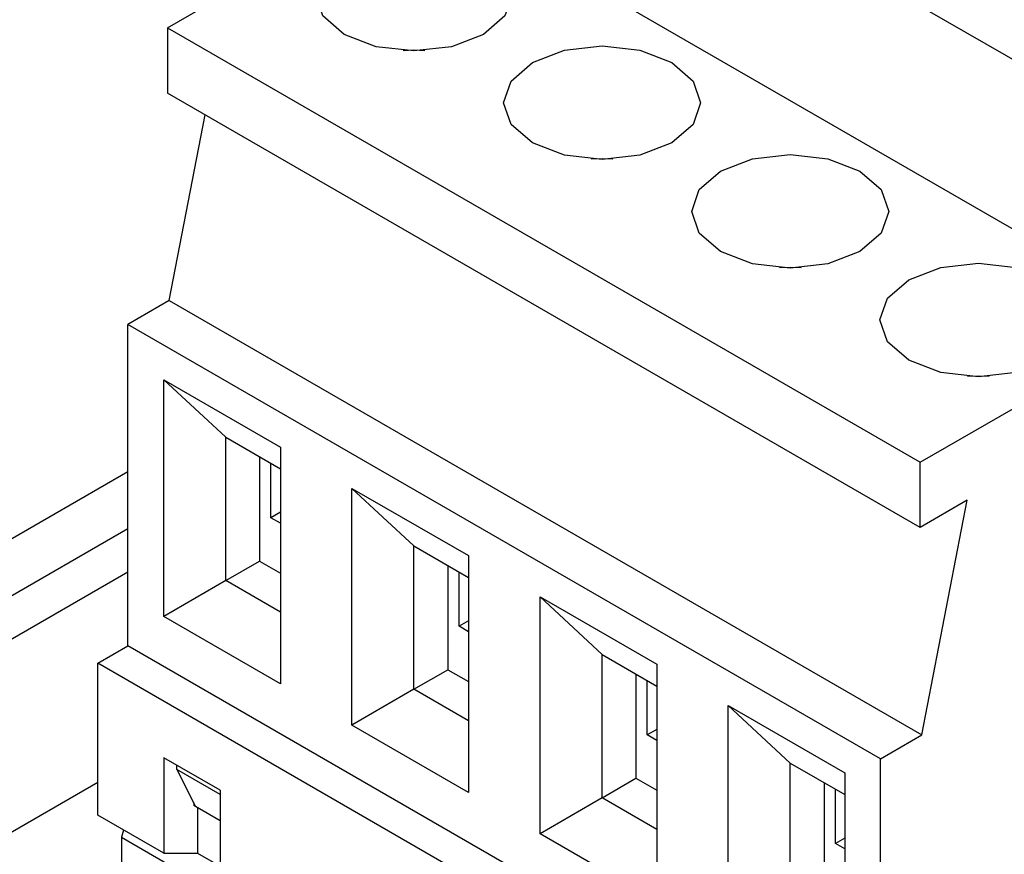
# Model space of a CAD drawing. Header units: millimetres. Extents: x 0 to 420, y 0 to 297.
# Tile 47 of 145: x 86.13 to 87.98, y 49.06 to 50.63. Entities that reach past the tile are written whole.
import ezdxf

# ---------------------------------------------------------------- set-up
doc = ezdxf.new("R2010")
doc.units = ezdxf.units.MM

msp = doc.modelspace()

# ---------------------------------------------------------------- linework, layer by layer
at = {"color": 7, "linetype": 'Continuous', "lineweight": 25}
for p, q in [((88.5825, 50.2179), (87.1683, 51.0343)), ((86.4047, 50.6179), (86.8713, 50.8873)), ((88.2856, 50.0709), (86.8713, 50.8873)), ((86.4047, 50.6179), (87.8189, 49.8015)), ((86.4047, 50.6179), (86.4047, 50.4954)), ((87.8189, 49.679), (86.4047, 50.4954)), ((86.4082, 50.1055), (86.4754, 50.4546)), ((86.4082, 50.1055), (86.3304, 50.0606)), ((86.4082, 50.1055), (87.8224, 49.2891)), ((87.8189, 49.8015), (88.2856, 50.0709)), ((87.7446, 49.2442), (86.3304, 50.0606)), ((86.3304, 49.4564), (86.3304, 50.0606)), ((86.3976, 49.9565), (86.6168, 49.83)), ((86.3976, 49.5115), (86.3976, 49.9565)), ((86.3976, 49.9565), (86.5143, 49.8483)), ((86.5143, 49.8483), (86.6168, 49.7891)), ((86.5143, 49.5789), (86.5143, 49.8483)), ((86.6168, 49.83), (86.6168, 49.385)), ((86.5779, 49.8116), (86.5779, 49.6156)), ((86.5991, 49.6973), (86.5991, 49.7993)), ((87.8189, 49.679), (87.8189, 49.8015)), ((86.3304, 49.7834), (85.9211, 49.5471)), ((86.7511, 49.7524), (86.9703, 49.6259)), ((86.7511, 49.3074), (86.7511, 49.7524)), ((86.7511, 49.7524), (86.8678, 49.6442)), ((87.9073, 49.73), (87.8189, 49.679)), ((87.8224, 49.2891), (87.9073, 49.73)), ((86.6168, 49.7075), (86.5991, 49.6973)), ((86.6168, 49.6871), (86.5991, 49.6973)), ((86.3304, 49.6766), (86.0709, 49.5267)), ((86.8678, 49.6442), (86.9703, 49.585)), ((86.8678, 49.3748), (86.8678, 49.6442)), ((86.9703, 49.6259), (86.9703, 49.1809)), ((86.5143, 49.5789), (86.5779, 49.6156)), ((86.5779, 49.6156), (86.6168, 49.5932)), ((86.9314, 49.6075), (86.9314, 49.4115)), ((86.3304, 49.5949), (86.0832, 49.4522)), ((86.9527, 49.4932), (86.9527, 49.5952)), ((86.5143, 49.5789), (86.3976, 49.5115)), ((86.6168, 49.5197), (86.5143, 49.5789)), ((87.1047, 49.5483), (87.3239, 49.4218)), ((87.1047, 49.1033), (87.1047, 49.5483)), ((87.1047, 49.5483), (87.2214, 49.4401)), ((86.6168, 49.385), (86.3976, 49.5115)), ((86.9703, 49.5034), (86.9527, 49.4932)), ((86.9703, 49.4829), (86.9527, 49.4932)), ((86.2738, 49.4237), (86.3304, 49.4564)), ((87.7446, 48.64), (86.3304, 49.4564)), ((87.2214, 49.4401), (87.3239, 49.3809)), ((87.2214, 49.1707), (87.2214, 49.4401)), ((86.2738, 49.1379), (86.2738, 49.4237)), ((87.6881, 48.6073), (86.2738, 49.4237)), ((87.3239, 49.4218), (87.3239, 48.9768)), ((86.8678, 49.3748), (86.9314, 49.4115)), ((86.9314, 49.4115), (86.9703, 49.3891)), ((87.285, 49.4034), (87.285, 49.2074)), ((87.3062, 49.2891), (87.3062, 49.3911)), ((86.8678, 49.3748), (86.7511, 49.3074)), ((86.9703, 49.3156), (86.8678, 49.3748)), ((87.4582, 49.3442), (87.6774, 49.2177)), ((87.4582, 48.8992), (87.4582, 49.3442)), ((87.4582, 49.3442), (87.5749, 49.236)), ((86.9703, 49.1809), (86.7511, 49.3074)), ((87.3239, 49.2993), (87.3062, 49.2891)), ((87.3239, 49.2788), (87.3062, 49.2891)), ((87.7446, 49.2442), (87.8224, 49.2891)), ((86.5036, 49.1849), (86.3976, 49.2461)), ((86.3976, 49.2461), (86.3976, 49.0665)), ((86.4223, 49.2237), (86.4223, 49.2319)), ((87.5749, 49.236), (87.6774, 49.1768)), ((87.5749, 48.9666), (87.5749, 49.236)), ((87.7446, 48.4113), (87.7446, 49.2442)), ((86.5036, 49.1767), (86.4223, 49.2237)), ((86.4223, 49.2237), (86.4577, 49.1543)), ((87.6774, 49.2177), (87.6774, 48.7727)), ((86.2738, 49.1994), (86.0294, 49.0583)), ((87.2214, 49.1707), (87.285, 49.2074)), ((87.285, 49.2074), (87.3239, 49.1849)), ((87.6386, 49.1993), (87.6386, 49.0033)), ((86.5036, 49.1849), (86.5036, 49.0053)), ((87.6598, 49.0849), (87.6598, 49.187)), ((86.4542, 49.1612), (86.4542, 49.1563)), ((86.4577, 49.1543), (86.4542, 49.1563)), ((87.2214, 49.1707), (87.1047, 49.1033)), ((87.3239, 49.1115), (87.2214, 49.1707)), ((86.3976, 49.0665), (86.2738, 49.1379)), ((86.5036, 49.1277), (86.4577, 49.1543)), ((86.4612, 49.1522), (86.4612, 49.0665)), ((86.3219, 49.1102), (86.3183, 49.0967)), ((87.3239, 48.9768), (87.1047, 49.1033)), ((86.3183, 49.0967), (86.5049, 48.989)), ((86.3183, 49.0967), (86.3183, 48.9639)), ((87.6774, 49.0952), (87.6598, 49.0849)), ((87.6774, 49.0747), (87.6598, 49.0849)), ((86.3976, 49.0665), (86.4612, 49.0665)), ((86.4612, 49.0665), (86.5036, 49.042))]:
    msp.add_line(p, q, dxfattribs=at)
at = {"color": 7, "linetype": 'Continuous', "lineweight": 25, "flags": 128}
for points in [[(86.737, 50.7567), (86.797, 50.7798), (86.8678, 50.788), (86.9386, 50.7798), (86.9986, 50.7567), (87.0387, 50.722), (87.0528, 50.6812), (87.0387, 50.6403), (86.9986, 50.6057), (86.9386, 50.5825), (86.8678, 50.5744), (86.797, 50.5825), (86.737, 50.6057), (86.6969, 50.6403), (86.6828, 50.6812), (86.6969, 50.722), (86.737, 50.7567)], [(87.0905, 50.5526), (87.1506, 50.5757), (87.2214, 50.5839), (87.2922, 50.5757), (87.3522, 50.5526), (87.3923, 50.5179), (87.4064, 50.4771), (87.3923, 50.4362), (87.3522, 50.4016), (87.2922, 50.3784), (87.2214, 50.3703), (87.1506, 50.3784), (87.0905, 50.4016), (87.0504, 50.4362), (87.0364, 50.4771), (87.0504, 50.5179), (87.0905, 50.5526)], [(87.4441, 50.3485), (87.5041, 50.3716), (87.5749, 50.3798), (87.6457, 50.3716), (87.7057, 50.3485), (87.7458, 50.3138), (87.7599, 50.273), (87.7458, 50.2321), (87.7057, 50.1975), (87.6457, 50.1743), (87.5749, 50.1662), (87.5041, 50.1743), (87.4441, 50.1975), (87.404, 50.2321), (87.3899, 50.273), (87.404, 50.3138), (87.4441, 50.3485)], [(87.7977, 50.1444), (87.8577, 50.1675), (87.9285, 50.1757), (87.9993, 50.1675), (88.0593, 50.1444), (88.0994, 50.1097), (88.1135, 50.0689), (88.0994, 50.028), (88.0593, 49.9934), (87.9993, 49.9702), (87.9285, 49.9621), (87.8577, 49.9702), (87.7977, 49.9934), (87.7576, 50.028), (87.7435, 50.0689), (87.7576, 50.1097), (87.7977, 50.1444)]]:
    msp.add_lwpolyline(points, dxfattribs=at)
at = {"color": 1, "linetype": 'Continuous', "lineweight": 25, "flags": 128}
for points in [[(86.8882, 50.575), (86.8678, 50.5757), (86.8475, 50.575)], [(87.2417, 50.3709), (87.2214, 50.3716), (87.201, 50.3709)], [(87.5953, 50.1668), (87.5749, 50.1675), (87.5546, 50.1668)], [(87.9488, 49.9627), (87.9285, 49.9634), (87.9081, 49.9627)]]:
    msp.add_lwpolyline(points, dxfattribs=at)

doc.saveas('drawing.dxf')
